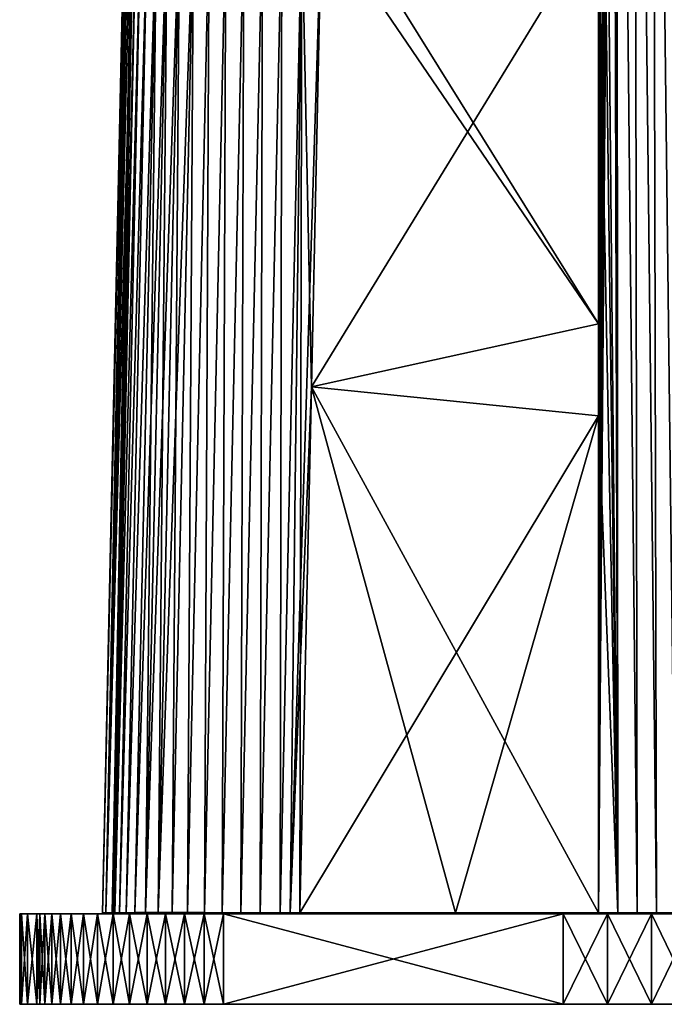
# Model space of a CAD drawing. Header units: millimetres. Extents: x -30 to 76, y -3 to 301.
# Tile 1 of 256: x -30 to 6, y -3 to 51. Entities that reach past the tile are written whole.
import ezdxf

# ---------------------------------------------------------------- set-up
doc = ezdxf.new("R2010")
doc.units = ezdxf.units.MM
doc.header["$LTSCALE"] = 81.481481
for name, color, linetype in [('1', 7, 'CONTINUOUS'), ('2', 7, 'CONTINUOUS'), ('23', 7, 'CONTINUOUS'), ('24', 7, 'CONTINUOUS'), ('25', 7, 'CONTINUOUS'), ('26', 7, 'CONTINUOUS'), ('27', 7, 'CONTINUOUS'), ('28', 7, 'CONTINUOUS'), ('3', 7, 'CONTINUOUS'), ('4', 7, 'CONTINUOUS'), ('422', 7, 'CONTINUOUS'), ('423', 7, 'CONTINUOUS'), ('424', 7, 'CONTINUOUS'), ('425', 7, 'CONTINUOUS'), ('426', 7, 'CONTINUOUS'), ('427', 7, 'CONTINUOUS'), ('428', 7, 'CONTINUOUS'), ('429', 7, 'CONTINUOUS'), ('5', 7, 'CONTINUOUS'), ('6', 7, 'CONTINUOUS')]:
    doc.layers.add(name, color=color, linetype=linetype)

msp = doc.modelspace()

# ---------------------------------------------------------------- linework, layer by layer
at = {"layer": '1', "color": 7, "linetype": 'CONTINUOUS', "true_color": 0xaaaaaa}
for points in [[(-25.433, 2.044, 3.164), (-25.252, 2.045, 9.489), (-23.013, 112, 3.352), (-25.433, 2.044, 3.164)], [(-25.433, 2.044, -3.164), (-25.433, 2.044, 3.164), (-23.044, 112, 0), (-25.433, 2.044, -3.164)], [(-23.044, 112, 0), (-25.433, 2.044, 3.164), (-23.013, 112, 3.352), (-23.044, 112, 0)], [(-25.252, 2.045, -9.489), (-25.433, 2.044, -3.164), (-22.919, 112, -6.702), (-25.252, 2.045, -9.489)], [(-22.919, 112, -6.702), (-25.433, 2.044, -3.164), (-23.013, 112, -3.352), (-22.919, 112, -6.702)], [(-23.013, 112, -3.352), (-25.433, 2.044, -3.164), (-23.044, 112, 0), (-23.013, 112, -3.352)], [(-25.252, 2.045, 9.489), (-24.891, 2.046, 15.807), (-22.762, 112, 10.05), (-25.252, 2.045, 9.489)], [(-23.013, 112, 3.352), (-25.252, 2.045, 9.489), (-22.919, 112, 6.702), (-23.013, 112, 3.352)], [(-22.919, 112, 6.702), (-25.252, 2.045, 9.489), (-22.762, 112, 10.05), (-22.919, 112, 6.702)], [(-23.666, 59.311, -14.552), (-25.252, 2.045, -9.489), (-22.543, 112, -13.394), (-23.666, 59.311, -14.552)], [(-22.543, 112, -13.394), (-25.252, 2.045, -9.489), (-22.762, 112, -10.05), (-22.543, 112, -13.394)], [(-22.762, 112, -10.05), (-25.252, 2.045, -9.489), (-22.919, 112, -6.702), (-22.762, 112, -10.05)], [(-24.891, 2.046, 15.807), (-23.714, 57.094, 14.6), (-22.762, 112, 10.05), (-24.891, 2.046, 15.807)], [(-23.714, 57.094, -14.6), (-25.252, 2.045, -9.489), (-23.666, 59.311, -14.552), (-23.714, 57.094, -14.6)], [(-24.891, 2.046, -15.807), (-25.252, 2.045, -9.489), (-23.714, 57.094, -14.6), (-24.891, 2.046, -15.807)]]:
    msp.add_3dface(points, dxfattribs=at)
at = {"layer": '2', "color": 7, "linetype": 'CONTINUOUS', "true_color": 0xaaaaaa}
for points in [[(-13.896, 31.082, 24.438), (1.958, 56.967, 23.231), (-13.332, 57.02, 23.86), (-13.896, 31.082, 24.438)], [(1.959, 29.492, 23.834), (1.958, 56.967, 23.231), (-13.896, 31.082, 24.438), (1.959, 29.492, 23.834)], [(-14.526, 2.043, 25.084), (1.959, 29.492, 23.834), (-13.896, 31.082, 24.438), (-14.526, 2.043, 25.084)], [(-5.943, 2.043, 24.747), (1.959, 29.492, 23.834), (-14.526, 2.043, 25.084), (-5.943, 2.043, 24.747)], [(1.959, 2.044, 24.436), (1.959, 29.492, 23.834), (-5.943, 2.043, 24.747), (1.959, 2.044, 24.436)]]:
    msp.add_3dface(points, dxfattribs=at)
at = {"layer": '23', "color": 7, "linetype": 'CONTINUOUS', "true_color": 0xaaaaaa}
for points in [[(-24.836, 2.048, 16.354), (-24.891, 2.046, 15.807), (-24.753, 2, 16.897), (-24.836, 2.048, 16.354)], [(-24.753, 2, 16.897), (-24.891, 2.046, 15.807), (-24.891, 2.023, 15.807), (-24.753, 2, 16.897)], [(-24.891, 2, 15.807), (-24.753, 2, 16.897), (-24.891, 2.023, 15.807), (-24.891, 2, 15.807)], [(-24.752, 2.05, 16.897), (-24.836, 2.048, 16.354), (-24.753, 2, 16.897), (-24.752, 2.05, 16.897)], [(-24.496, 2, 17.964), (-24.752, 2.05, 16.897), (-24.753, 2, 16.897), (-24.496, 2, 17.964)], [(-24.495, 2.054, 17.966), (-24.752, 2.05, 16.897), (-24.496, 2, 17.964), (-24.495, 2.054, 17.966)], [(-24.124, 2, 18.997), (-24.495, 2.054, 17.966), (-24.496, 2, 17.964), (-24.124, 2, 18.997)], [(-24.122, 2.057, 18.999), (-24.495, 2.054, 17.966), (-24.124, 2, 18.997), (-24.122, 2.057, 18.999)], [(-23.64, 2, 19.983), (-24.122, 2.057, 18.999), (-24.124, 2, 18.997), (-23.64, 2, 19.983)], [(-23.638, 2.059, 19.985), (-24.122, 2.057, 18.999), (-23.64, 2, 19.983), (-23.638, 2.059, 19.985)], [(-23.051, 2, 20.911), (-23.638, 2.059, 19.985), (-23.64, 2, 19.983), (-23.051, 2, 20.911)], [(-23.049, 2.061, 20.912), (-23.638, 2.059, 19.985), (-23.051, 2, 20.911), (-23.049, 2.061, 20.912)], [(-22.364, 2, 21.768), (-23.049, 2.061, 20.912), (-23.051, 2, 20.911), (-22.364, 2, 21.768)], [(-22.362, 2.061, 21.769), (-23.049, 2.061, 20.912), (-22.364, 2, 21.768), (-22.362, 2.061, 21.769)], [(-21.587, 2, 22.544), (-22.362, 2.061, 21.769), (-22.364, 2, 21.768), (-21.587, 2, 22.544)], [(-21.585, 2.062, 22.544), (-22.362, 2.061, 21.769), (-21.587, 2, 22.544), (-21.585, 2.062, 22.544)], [(-20.73, 2, 23.23), (-21.585, 2.062, 22.544), (-21.587, 2, 22.544), (-20.73, 2, 23.23)], [(-20.728, 2.061, 23.23), (-21.585, 2.062, 22.544), (-20.73, 2, 23.23), (-20.728, 2.061, 23.23)], [(-19.803, 2, 23.818), (-20.728, 2.061, 23.23), (-20.73, 2, 23.23), (-19.803, 2, 23.818)], [(-19.802, 2.06, 23.818), (-20.728, 2.061, 23.23), (-19.803, 2, 23.818), (-19.802, 2.06, 23.818)], [(-18.816, 2, 24.301), (-19.802, 2.06, 23.818), (-19.803, 2, 23.818), (-18.816, 2, 24.301)], [(-18.816, 2.058, 24.3), (-19.802, 2.06, 23.818), (-18.816, 2, 24.301), (-18.816, 2.058, 24.3)], [(-17.783, 2.055, 24.672), (-18.816, 2.058, 24.3), (-18.816, 2, 24.301), (-17.783, 2.055, 24.672)], [(-17.782, 2, 24.673), (-17.783, 2.055, 24.672), (-18.816, 2, 24.301), (-17.782, 2, 24.673)], [(-16.715, 2.051, 24.929), (-17.783, 2.055, 24.672), (-17.782, 2, 24.673), (-16.715, 2.051, 24.929)], [(-16.715, 2, 24.929), (-16.715, 2.051, 24.929), (-17.782, 2, 24.673), (-16.715, 2, 24.929)], [(-15.625, 2.047, 25.066), (-16.715, 2.051, 24.929), (-15.625, 2, 25.067), (-15.625, 2.047, 25.066)], [(-15.625, 2, 25.067), (-16.715, 2.051, 24.929), (-16.715, 2, 24.929), (-15.625, 2, 25.067)], [(-14.526, 2.043, 25.084), (-15.625, 2.047, 25.066), (-14.526, 2.021, 25.084), (-14.526, 2.043, 25.084)], [(-14.526, 2, 25.084), (-15.625, 2.047, 25.066), (-15.625, 2, 25.067), (-14.526, 2, 25.084)], [(-15.625, 2.047, 25.066), (-14.526, 2, 25.084), (-14.526, 2.021, 25.084), (-15.625, 2.047, 25.066)]]:
    msp.add_3dface(points, dxfattribs=at)
at = {"layer": '24', "color": 7, "linetype": 'CONTINUOUS', "true_color": 0xaaaaaa}
for points in [[(1.959, 2.044, 24.436), (-5.943, 2.043, 24.747), (-14.526, 2.021, 25.084), (1.959, 2.044, 24.436)], [(1.959, 2.044, 24.436), (-14.526, 2.021, 25.084), (1.959, 2.022, 24.437), (1.959, 2.044, 24.436)], [(-5.943, 2.043, 24.747), (-14.526, 2.043, 25.084), (-14.526, 2.021, 25.084), (-5.943, 2.043, 24.747)], [(-14.526, 2.021, 25.084), (-14.526, 2, 25.084), (1.959, 2.022, 24.437), (-14.526, 2.021, 25.084)], [(-14.526, 2, 25.084), (-6.28, 2, 24.76), (1.959, 2.022, 24.437), (-14.526, 2, 25.084)], [(-6.28, 2, 24.76), (1.959, 2, 24.437), (1.959, 2.022, 24.437), (-6.28, 2, 24.76)]]:
    msp.add_3dface(points, dxfattribs=at)
at = {"layer": '25', "color": 7, "linetype": 'CONTINUOUS', "true_color": 0xaaaaaa}
for points in [[(3.027, 2.044, 24.371), (1.959, 2.044, 24.436), (4.091, 2, 24.259), (3.027, 2.044, 24.371)], [(1.959, 2.044, 24.436), (1.959, 2.022, 24.437), (4.091, 2, 24.259), (1.959, 2.044, 24.436)], [(1.959, 2.044, -24.436), (3.027, 2.044, -24.371), (1.959, 2.022, -24.437), (1.959, 2.044, -24.436)], [(3.027, 2.044, -24.371), (1.959, 2, -24.437), (1.959, 2.022, -24.437), (3.027, 2.044, -24.371)], [(1.959, 2.022, 24.437), (1.959, 2, 24.437), (4.091, 2, 24.259), (1.959, 2.022, 24.437)], [(1.959, 2, -24.437), (3.027, 2.044, -24.371), (4.091, 2, -24.259), (1.959, 2, -24.437)], [(3.027, 2.044, -24.371), (4.091, 2.044, -24.259), (4.091, 2, -24.259), (3.027, 2.044, -24.371)], [(4.091, 2.044, 24.259), (3.027, 2.044, 24.371), (4.091, 2, 24.259), (4.091, 2.044, 24.259)], [(4.091, 2.044, -24.259), (5.15, 2.044, -24.1), (4.091, 2, -24.259), (4.091, 2.044, -24.259)], [(4.091, 2, -24.259), (5.15, 2.044, -24.1), (6.199, 2, -23.897), (4.091, 2, -24.259)], [(5.15, 2.044, 24.1), (4.091, 2.044, 24.259), (6.199, 2, 23.897), (5.15, 2.044, 24.1)], [(6.199, 2, 23.897), (4.091, 2.044, 24.259), (4.091, 2, 24.259), (6.199, 2, 23.897)], [(5.15, 2.044, -24.1), (6.2, 2.044, -23.896), (6.199, 2, -23.897), (5.15, 2.044, -24.1)], [(6.2, 2.044, 23.896), (5.15, 2.044, 24.1), (6.199, 2, 23.897), (6.2, 2.044, 23.896)]]:
    msp.add_3dface(points, dxfattribs=at)
at = {"layer": '26', "color": 7, "linetype": 'CONTINUOUS', "true_color": 0xaaaaaa}
for points in [[(-14.526, 2.043, -25.084), (-5.943, 2.043, -24.747), (1.959, 2.022, -24.437), (-14.526, 2.043, -25.084)], [(-14.526, 2.043, -25.084), (1.959, 2.022, -24.437), (-14.526, 2.021, -25.084), (-14.526, 2.043, -25.084)], [(-14.526, 2, -25.084), (1.959, 2.022, -24.437), (-6.28, 2, -24.76), (-14.526, 2, -25.084)], [(1.959, 2.022, -24.437), (-14.526, 2, -25.084), (-14.526, 2.021, -25.084), (1.959, 2.022, -24.437)], [(1.959, 2, -24.437), (-6.28, 2, -24.76), (1.959, 2.022, -24.437), (1.959, 2, -24.437)], [(-5.943, 2.043, -24.747), (1.959, 2.044, -24.436), (1.959, 2.022, -24.437), (-5.943, 2.043, -24.747)]]:
    msp.add_3dface(points, dxfattribs=at)
at = {"layer": '27', "color": 7, "linetype": 'CONTINUOUS', "true_color": 0xaaaaaa}
for points in [[(-24.891, 2.046, -15.807), (-24.752, 2.05, -16.897), (-24.891, 2.023, -15.807), (-24.891, 2.046, -15.807)], [(-24.891, 2, -15.807), (-24.752, 2.05, -16.897), (-24.753, 2, -16.897), (-24.891, 2, -15.807)], [(-24.752, 2.05, -16.897), (-24.891, 2, -15.807), (-24.891, 2.023, -15.807), (-24.752, 2.05, -16.897)], [(-24.752, 2.05, -16.897), (-24.495, 2.054, -17.965), (-24.753, 2, -16.897), (-24.752, 2.05, -16.897)], [(-24.753, 2, -16.897), (-24.495, 2.054, -17.965), (-24.496, 2, -17.964), (-24.753, 2, -16.897)], [(-24.496, 2, -17.964), (-24.495, 2.054, -17.965), (-24.123, 2, -18.997), (-24.496, 2, -17.964)], [(-24.495, 2.054, -17.965), (-24.122, 2.057, -18.998), (-24.123, 2, -18.997), (-24.495, 2.054, -17.965)], [(-24.122, 2.057, -18.998), (-23.639, 2.059, -19.983), (-24.123, 2, -18.997), (-24.122, 2.057, -18.998)], [(-24.123, 2, -18.997), (-23.639, 2.059, -19.983), (-23.64, 2, -19.984), (-24.123, 2, -18.997)], [(-23.639, 2.059, -19.983), (-23.05, 2.061, -20.91), (-23.64, 2, -19.984), (-23.639, 2.059, -19.983)], [(-23.64, 2, -19.984), (-23.05, 2.061, -20.91), (-23.051, 2, -20.911), (-23.64, 2, -19.984)], [(-23.05, 2.061, -20.91), (-22.364, 2.061, -21.766), (-23.051, 2, -20.911), (-23.05, 2.061, -20.91)], [(-23.051, 2, -20.911), (-22.364, 2.061, -21.766), (-22.364, 2, -21.768), (-23.051, 2, -20.911)], [(-22.364, 2.061, -21.766), (-21.588, 2.062, -22.542), (-22.364, 2, -21.768), (-22.364, 2.061, -21.766)], [(-22.364, 2, -21.768), (-21.588, 2.062, -22.542), (-21.587, 2, -22.544), (-22.364, 2, -21.768)], [(-21.588, 2.062, -22.542), (-20.731, 2.061, -23.228), (-21.587, 2, -22.544), (-21.588, 2.062, -22.542)], [(-21.587, 2, -22.544), (-20.731, 2.061, -23.228), (-20.73, 2, -23.23), (-21.587, 2, -22.544)], [(-20.731, 2.061, -23.228), (-19.804, 2.06, -23.816), (-20.73, 2, -23.23), (-20.731, 2.061, -23.228)], [(-20.73, 2, -23.23), (-19.804, 2.06, -23.816), (-19.803, 2, -23.818), (-20.73, 2, -23.23)], [(-19.804, 2.06, -23.816), (-18.818, 2.058, -24.299), (-19.803, 2, -23.818), (-19.804, 2.06, -23.816)], [(-19.803, 2, -23.818), (-18.818, 2.058, -24.299), (-18.816, 2, -24.301), (-19.803, 2, -23.818)], [(-18.818, 2.058, -24.299), (-17.784, 2.055, -24.672), (-18.816, 2, -24.301), (-18.818, 2.058, -24.299)], [(-18.816, 2, -24.301), (-17.784, 2.055, -24.672), (-17.782, 2, -24.673), (-18.816, 2, -24.301)], [(-17.784, 2.055, -24.672), (-16.716, 2.051, -24.928), (-17.782, 2, -24.673), (-17.784, 2.055, -24.672)], [(-17.782, 2, -24.673), (-16.716, 2.051, -24.928), (-16.715, 2, -24.929), (-17.782, 2, -24.673)], [(-16.716, 2.051, -24.928), (-15.626, 2.047, -25.066), (-16.715, 2, -24.929), (-16.716, 2.051, -24.928)], [(-16.715, 2, -24.929), (-15.626, 2.047, -25.066), (-15.626, 2, -25.067), (-16.715, 2, -24.929)], [(-15.626, 2.047, -25.066), (-15.076, 2.045, -25.09), (-15.626, 2, -25.067), (-15.626, 2.047, -25.066)], [(-15.626, 2, -25.067), (-15.076, 2.045, -25.09), (-15.076, 2, -25.09), (-15.626, 2, -25.067)], [(-15.076, 2.045, -25.09), (-14.526, 2.043, -25.084), (-15.076, 2, -25.09), (-15.076, 2.045, -25.09)], [(-14.526, 2.043, -25.084), (-14.526, 2.021, -25.084), (-15.076, 2, -25.09), (-14.526, 2.043, -25.084)], [(-14.526, 2.021, -25.084), (-14.526, 2, -25.084), (-15.076, 2, -25.09), (-14.526, 2.021, -25.084)]]:
    msp.add_3dface(points, dxfattribs=at)
at = {"layer": '28', "color": 7, "linetype": 'CONTINUOUS', "true_color": 0xaaaaaa}
for points in [[(-25.252, 2.045, 9.489), (-25.433, 2.044, 3.164), (-25.252, 2, 9.489), (-25.252, 2.045, 9.489)], [(-25.433, 2.044, -3.164), (-25.252, 2.045, -9.489), (-25.433, 2, -3.164), (-25.433, 2.044, -3.164)], [(-25.433, 2, -3.164), (-25.252, 2.045, -9.489), (-25.252, 2, -9.489), (-25.433, 2, -3.164)], [(-25.433, 2.044, 3.164), (-25.433, 2.044, -3.164), (-25.433, 2, 3.164), (-25.433, 2.044, 3.164)], [(-25.252, 2, 9.489), (-25.433, 2.044, 3.164), (-25.433, 2, 3.164), (-25.252, 2, 9.489)], [(-25.433, 2, 3.164), (-25.433, 2.044, -3.164), (-25.433, 2, -3.164), (-25.433, 2, 3.164)], [(-24.891, 2.046, 15.807), (-25.252, 2.045, 9.489), (-24.891, 2.023, 15.807), (-24.891, 2.046, 15.807)], [(-25.252, 2.045, -9.489), (-24.891, 2.046, -15.807), (-25.252, 2, -9.489), (-25.252, 2.045, -9.489)], [(-24.891, 2.046, -15.807), (-24.891, 2.023, -15.807), (-25.252, 2, -9.489), (-24.891, 2.046, -15.807)], [(-25.252, 2.045, 9.489), (-24.891, 2, 15.807), (-24.891, 2.023, 15.807), (-25.252, 2.045, 9.489)], [(-24.891, 2, 15.807), (-25.252, 2.045, 9.489), (-25.252, 2, 9.489), (-24.891, 2, 15.807)], [(-24.891, 2.023, -15.807), (-24.891, 2, -15.807), (-25.252, 2, -9.489), (-24.891, 2.023, -15.807)]]:
    msp.add_3dface(points, dxfattribs=at)
at = {"layer": '3', "color": 7, "linetype": 'CONTINUOUS', "true_color": 0xaaaaaa}
for points in [[(1.956, 112, 22.023), (1.957, 84.47, 22.627), (3.027, 2.044, 24.371), (1.956, 112, 22.023)], [(1.956, 112, 22.023), (3.027, 2.044, 24.371), (2.942, 112, 21.958), (1.956, 112, 22.023)], [(2.942, 112, -21.958), (3.027, 2.044, -24.371), (2.743, 101.746, -22.2), (2.942, 112, -21.958)], [(4.091, 2.044, -24.259), (3.027, 2.044, -24.371), (2.942, 112, -21.958), (4.091, 2.044, -24.259)], [(3.926, 112, -21.849), (4.091, 2.044, -24.259), (2.942, 112, -21.958), (3.926, 112, -21.849)], [(3.027, 2.044, 24.371), (4.091, 2.044, 24.259), (2.942, 112, 21.958), (3.027, 2.044, 24.371)], [(2.942, 112, 21.958), (4.091, 2.044, 24.259), (3.926, 112, 21.849), (2.942, 112, 21.958)], [(5.15, 2.044, -24.1), (4.091, 2.044, -24.259), (3.926, 112, -21.849), (5.15, 2.044, -24.1)], [(4.903, 112, -21.695), (5.15, 2.044, -24.1), (3.926, 112, -21.849), (4.903, 112, -21.695)], [(4.091, 2.044, 24.259), (5.15, 2.044, 24.1), (3.926, 112, 21.849), (4.091, 2.044, 24.259)], [(3.926, 112, 21.849), (5.15, 2.044, 24.1), (4.903, 112, 21.695), (3.926, 112, 21.849)], [(6.2, 2.044, -23.896), (5.15, 2.044, -24.1), (4.903, 112, -21.695), (6.2, 2.044, -23.896)], [(5.873, 112, -21.498), (6.2, 2.044, -23.896), (4.903, 112, -21.695), (5.873, 112, -21.498)], [(5.15, 2.044, 24.1), (6.2, 2.044, 23.896), (4.903, 112, 21.695), (5.15, 2.044, 24.1)], [(4.903, 112, 21.695), (6.2, 2.044, 23.896), (5.873, 112, 21.498), (4.903, 112, 21.695)], [(2.743, 101.746, -22.2), (3.027, 2.044, -24.371), (2.743, 101.357, -22.209), (2.743, 101.746, -22.2)], [(3.027, 2.044, -24.371), (1.959, 2.044, -24.436), (2.743, 101.357, -22.209), (3.027, 2.044, -24.371)], [(2.743, 101.357, -22.209), (1.959, 2.044, -24.436), (2.689, 100.972, -22.222), (2.743, 101.357, -22.209)], [(2.689, 100.972, -22.222), (1.959, 2.044, -24.436), (2.58, 100.598, -22.238), (2.689, 100.972, -22.222)], [(2.58, 100.598, -22.238), (1.959, 2.044, -24.436), (2.419, 100.242, -22.256), (2.58, 100.598, -22.238)], [(2.419, 100.242, -22.256), (1.959, 2.044, -24.436), (2.21, 99.914, -22.276), (2.419, 100.242, -22.256)], [(1.958, 34.568, -23.723), (1.957, 67.093, -23.009), (2.21, 99.914, -22.276), (1.958, 34.568, -23.723)], [(1.959, 2.044, -24.436), (1.958, 34.568, -23.723), (2.21, 99.914, -22.276), (1.959, 2.044, -24.436)], [(1.957, 84.47, 22.627), (1.958, 56.967, 23.231), (3.027, 2.044, 24.371), (1.957, 84.47, 22.627)], [(1.958, 56.967, 23.231), (1.959, 29.492, 23.834), (3.027, 2.044, 24.371), (1.958, 56.967, 23.231)], [(1.959, 29.492, 23.834), (1.959, 2.044, 24.436), (3.027, 2.044, 24.371), (1.959, 29.492, 23.834)]]:
    msp.add_3dface(points, dxfattribs=at)
at = {"layer": '4', "color": 7, "linetype": 'CONTINUOUS', "true_color": 0xaaaaaa}
for points in [[(1.957, 67.093, -23.009), (1.958, 34.568, -23.723), (-13.288, 59.049, -23.815), (1.957, 67.093, -23.009)], [(-13.288, 59.049, -23.815), (1.958, 34.568, -23.723), (-13.332, 57.02, -23.86), (-13.288, 59.049, -23.815)], [(-13.332, 57.02, -23.86), (1.958, 34.568, -23.723), (-13.896, 31.082, -24.438), (-13.332, 57.02, -23.86)], [(1.958, 34.568, -23.723), (1.959, 2.044, -24.436), (-13.896, 31.082, -24.438), (1.958, 34.568, -23.723)], [(-14.526, 2.043, -25.084), (-13.896, 31.082, -24.438), (-5.943, 2.043, -24.747), (-14.526, 2.043, -25.084)], [(-13.896, 31.082, -24.438), (1.959, 2.044, -24.436), (-5.943, 2.043, -24.747), (-13.896, 31.082, -24.438)]]:
    msp.add_3dface(points, dxfattribs=at)
at = {"layer": '422', "color": 7, "linetype": 'CONTINUOUS', "true_color": 0xaaaaaa}
for points in [[(-30, -3), (-29.894, -3, -6.865), (-29.894, -3, 6.865), (-30, -3)], [(-29.894, -3, -6.865), (-29.576, -3, -13.723), (-29.894, -3, 6.865), (-29.894, -3, -6.865)], [(-29.894, -3, 6.865), (-29.576, -3, -13.723), (-29.576, -3, 13.723), (-29.894, -3, 6.865)], [(-29.576, -3, -13.723), (-29.047, -3, -20.568), (-29.576, -3, 13.723), (-29.576, -3, -13.723)], [(-29.576, -3, 13.723), (-29.047, -3, -20.568), (-29.047, -3, 20.568), (-29.576, -3, 13.723)], [(-29.047, -3, -20.568), (-28.89, -3, -21.636), (-29.047, -3, 20.568), (-29.047, -3, -20.568)], [(-29.047, -3, 20.568), (-28.89, -3, -21.636), (-28.89, -3, 21.636), (-29.047, -3, 20.568)], [(-28.89, -3, -21.636), (-28.617, -3, -22.682), (-28.89, -3, 21.636), (-28.89, -3, -21.636)], [(-28.89, -3, 21.636), (-28.617, -3, -22.682), (-28.617, -3, 22.682), (-28.89, -3, 21.636)], [(-28.617, -3, -22.682), (-28.234, -3, -23.692), (-28.617, -3, 22.682), (-28.617, -3, -22.682)], [(-28.617, -3, 22.682), (-28.234, -3, -23.692), (-28.234, -3, 23.692), (-28.617, -3, 22.682)], [(-28.234, -3, -23.692), (-27.744, -3, -24.655), (-28.234, -3, 23.692), (-28.234, -3, -23.692)], [(-28.234, -3, 23.692), (-27.744, -3, -24.655), (-27.744, -3, 24.655), (-28.234, -3, 23.692)], [(-27.744, -3, -24.655), (-27.153, -3, -25.559), (-27.744, -3, 24.655), (-27.744, -3, -24.655)], [(-27.744, -3, 24.655), (-27.153, -3, -25.559), (-27.153, -3, 25.559), (-27.744, -3, 24.655)], [(-27.153, -3, -25.559), (-26.468, -3, -26.394), (-27.153, -3, 25.559), (-27.153, -3, -25.559)], [(-27.153, -3, 25.559), (-26.468, -3, -26.394), (-26.468, -3, 26.394), (-27.153, -3, 25.559)], [(-26.468, -3, -26.394), (-25.696, -3, -27.15), (-26.468, -3, 26.394), (-26.468, -3, -26.394)], [(-26.468, -3, 26.394), (-25.696, -3, -27.15), (-25.696, -3, 27.15), (-26.468, -3, 26.394)], [(-25.696, -3, -27.15), (-24.848, -3, -27.819), (-25.696, -3, 27.15), (-25.696, -3, -27.15)], [(-25.696, -3, 27.15), (-24.848, -3, -27.819), (-24.848, -3, 27.819), (-25.696, -3, 27.15)], [(-24.848, -3, -27.819), (-23.933, -3, -28.393), (-24.848, -3, 27.819), (-24.848, -3, -27.819)], [(-24.848, -3, 27.819), (-23.933, -3, -28.393), (-23.933, -3, 28.393), (-24.848, -3, 27.819)], [(-23.933, -3, -28.393), (-22.961, -3, -28.864), (-23.933, -3, 28.393), (-23.933, -3, -28.393)], [(-23.933, -3, 28.393), (-22.961, -3, -28.864), (-22.961, -3, 28.864), (-23.933, -3, 28.393)], [(-22.961, -3, -28.864), (-21.943, -3, -29.228), (-22.961, -3, 28.864), (-22.961, -3, -28.864)], [(-22.961, -3, 28.864), (-21.943, -3, -29.228), (-21.943, -3, 29.228), (-22.961, -3, 28.864)], [(-21.943, -3, -29.228), (-20.893, -3, -29.479), (-21.943, -3, 29.228), (-21.943, -3, -29.228)], [(-21.943, -3, 29.228), (-20.893, -3, -29.479), (-20.893, -3, 29.479), (-21.943, -3, 29.228)], [(-20.893, -3, -29.479), (-19.821, -3, -29.617), (-20.893, -3, 29.479), (-20.893, -3, -29.479)], [(-20.893, -3, 29.479), (-19.821, -3, -29.617), (-19.821, -3, 29.617), (-20.893, -3, 29.479)], [(-19.821, -3, -29.617), (-18.741, -3, -29.637), (-19.821, -3, 29.617), (-19.821, -3, -29.617)], [(-19.821, -3, 29.617), (-18.741, -3, -29.637), (-18.741, -3, 29.637), (-19.821, -3, 29.617)], [(-18.741, -3, -29.637), (0, -3, -28.983), (-18.741, -3, 29.637), (-18.741, -3, -29.637)], [(-18.741, -3, 29.637), (0, -3, -28.983), (0, -3, 28.983), (-18.741, -3, 29.637)], [(0, -3, 28.983), (0, -3, -28.983), (2.449, -3, -28.964), (0, -3, 28.983)], [(2.449, -3, 28.964), (0, -3, 28.983), (2.449, -3, -28.964), (2.449, -3, 28.964)], [(4.888, -3, 28.738), (2.449, -3, 28.964), (4.888, -3, -28.738), (4.888, -3, 28.738)], [(4.888, -3, -28.738), (2.449, -3, 28.964), (2.449, -3, -28.964), (4.888, -3, -28.738)], [(7.3, -3, 28.307), (4.888, -3, 28.738), (7.3, -3, -28.307), (7.3, -3, 28.307)], [(7.3, -3, -28.307), (4.888, -3, 28.738), (4.888, -3, -28.738), (7.3, -3, -28.307)]]:
    msp.add_3dface(points, dxfattribs=at)
at = {"layer": '423', "color": 7, "linetype": 'CONTINUOUS', "true_color": 0xaaaaaa}
for points in [[(-30, 2), (-29.894, 2, 6.865), (-29.894, 2, -6.865), (-30, 2)], [(-29.894, 2, 6.865), (-29.576, 2, 13.723), (-29.894, 2, -6.865), (-29.894, 2, 6.865)], [(-29.894, 2, -6.865), (-29.576, 2, 13.723), (-29.576, 2, -13.723), (-29.894, 2, -6.865)], [(-29.576, 2, 13.723), (-29.047, 2, 20.568), (-29.576, 2, -13.723), (-29.576, 2, 13.723)], [(-29.576, 2, -13.723), (-29.047, 2, 20.568), (-29.047, 2, -20.568), (-29.576, 2, -13.723)], [(-29.047, 2, 20.568), (-28.89, 2, 21.636), (-29.047, 2, -20.568), (-29.047, 2, 20.568)], [(-29.047, 2, -20.568), (-28.89, 2, 21.636), (-28.89, 2, -21.636), (-29.047, 2, -20.568)], [(-28.89, 2, 21.636), (-28.617, 2, 22.682), (-28.89, 2, -21.636), (-28.89, 2, 21.636)], [(-28.89, 2, -21.636), (-28.617, 2, 22.682), (-28.617, 2, -22.682), (-28.89, 2, -21.636)], [(-28.617, 2, 22.682), (-28.234, 2, 23.692), (-28.617, 2, -22.682), (-28.617, 2, 22.682)], [(-28.617, 2, -22.682), (-28.234, 2, 23.692), (-28.234, 2, -23.692), (-28.617, 2, -22.682)], [(-28.234, 2, 23.692), (-27.744, 2, 24.655), (-28.234, 2, -23.692), (-28.234, 2, 23.692)], [(-28.234, 2, -23.692), (-27.744, 2, 24.655), (-27.744, 2, -24.655), (-28.234, 2, -23.692)], [(-27.744, 2, 24.655), (-27.153, 2, 25.559), (-27.744, 2, -24.655), (-27.744, 2, 24.655)], [(-27.744, 2, -24.655), (-27.153, 2, 25.559), (-27.153, 2, -25.559), (-27.744, 2, -24.655)], [(-27.153, 2, 25.559), (-26.468, 2, 26.394), (-27.153, 2, -25.559), (-27.153, 2, 25.559)], [(-27.153, 2, -25.559), (-26.468, 2, 26.394), (-26.468, 2, -26.394), (-27.153, 2, -25.559)], [(-26.468, 2, 26.394), (-25.696, 2, 27.15), (-26.468, 2, -26.394), (-26.468, 2, 26.394)], [(-26.468, 2, -26.394), (-25.696, 2, 27.15), (-25.696, 2, -27.15), (-26.468, 2, -26.394)], [(-25.252, 2, -9.489), (-24.891, 2, -15.807), (-25.696, 2, -27.15), (-25.252, 2, -9.489)], [(-25.696, 2, -27.15), (-24.891, 2, -15.807), (-24.848, 2, -27.819), (-25.696, 2, -27.15)], [(-25.433, 2, 3.164), (-25.433, 2, -3.164), (-25.696, 2, -27.15), (-25.433, 2, 3.164)], [(-24.848, 2, 27.819), (-25.433, 2, 3.164), (-25.696, 2, 27.15), (-24.848, 2, 27.819)], [(-25.696, 2, 27.15), (-25.433, 2, 3.164), (-25.696, 2, -27.15), (-25.696, 2, 27.15)], [(-25.433, 2, -3.164), (-25.252, 2, -9.489), (-25.696, 2, -27.15), (-25.433, 2, -3.164)], [(-25.252, 2, 9.489), (-25.433, 2, 3.164), (-24.848, 2, 27.819), (-25.252, 2, 9.489)], [(-24.891, 2, 15.807), (-25.252, 2, 9.489), (-24.848, 2, 27.819), (-24.891, 2, 15.807)], [(-24.753, 2, 16.897), (-24.891, 2, 15.807), (-24.848, 2, 27.819), (-24.753, 2, 16.897)], [(-24.891, 2, -15.807), (-24.753, 2, -16.897), (-24.848, 2, -27.819), (-24.891, 2, -15.807)], [(-23.933, 2, 28.393), (-24.753, 2, 16.897), (-24.848, 2, 27.819), (-23.933, 2, 28.393)], [(-24.753, 2, -16.897), (-24.496, 2, -17.964), (-24.848, 2, -27.819), (-24.753, 2, -16.897)], [(-24.496, 2, -17.964), (-24.123, 2, -18.997), (-24.848, 2, -27.819), (-24.496, 2, -17.964)], [(-24.848, 2, -27.819), (-24.123, 2, -18.997), (-23.933, 2, -28.393), (-24.848, 2, -27.819)], [(-24.496, 2, 17.964), (-24.753, 2, 16.897), (-23.933, 2, 28.393), (-24.496, 2, 17.964)], [(-24.124, 2, 18.997), (-24.496, 2, 17.964), (-23.933, 2, 28.393), (-24.124, 2, 18.997)], [(-23.64, 2, 19.983), (-24.124, 2, 18.997), (-23.933, 2, 28.393), (-23.64, 2, 19.983)], [(-24.123, 2, -18.997), (-23.64, 2, -19.984), (-23.933, 2, -28.393), (-24.123, 2, -18.997)], [(-22.961, 2, 28.864), (-23.64, 2, 19.983), (-23.933, 2, 28.393), (-22.961, 2, 28.864)], [(-23.64, 2, -19.984), (-23.051, 2, -20.911), (-23.933, 2, -28.393), (-23.64, 2, -19.984)], [(-23.933, 2, -28.393), (-23.051, 2, -20.911), (-22.961, 2, -28.864), (-23.933, 2, -28.393)], [(-23.051, 2, 20.911), (-23.64, 2, 19.983), (-22.961, 2, 28.864), (-23.051, 2, 20.911)], [(-22.364, 2, 21.768), (-23.051, 2, 20.911), (-22.961, 2, 28.864), (-22.364, 2, 21.768)], [(-23.051, 2, -20.911), (-22.364, 2, -21.768), (-22.961, 2, -28.864), (-23.051, 2, -20.911)], [(-21.943, 2, 29.228), (-22.364, 2, 21.768), (-22.961, 2, 28.864), (-21.943, 2, 29.228)], [(-22.961, 2, -28.864), (-22.364, 2, -21.768), (-21.943, 2, -29.228), (-22.961, 2, -28.864)], [(-21.587, 2, 22.544), (-22.364, 2, 21.768), (-21.943, 2, 29.228), (-21.587, 2, 22.544)], [(-22.364, 2, -21.768), (-21.587, 2, -22.544), (-21.943, 2, -29.228), (-22.364, 2, -21.768)], [(-20.893, 2, 29.479), (-21.587, 2, 22.544), (-21.943, 2, 29.228), (-20.893, 2, 29.479)], [(-21.943, 2, -29.228), (-21.587, 2, -22.544), (-20.893, 2, -29.479), (-21.943, 2, -29.228)], [(-20.73, 2, 23.23), (-21.587, 2, 22.544), (-20.893, 2, 29.479), (-20.73, 2, 23.23)], [(-21.587, 2, -22.544), (-20.73, 2, -23.23), (-20.893, 2, -29.479), (-21.587, 2, -22.544)], [(-19.821, 2, 29.617), (-20.73, 2, 23.23), (-20.893, 2, 29.479), (-19.821, 2, 29.617)], [(-20.893, 2, -29.479), (-20.73, 2, -23.23), (-19.821, 2, -29.617), (-20.893, 2, -29.479)], [(-19.803, 2, 23.818), (-20.73, 2, 23.23), (-19.821, 2, 29.617), (-19.803, 2, 23.818)], [(-20.73, 2, -23.23), (-19.803, 2, -23.818), (-19.821, 2, -29.617), (-20.73, 2, -23.23)], [(-18.741, 2, 29.637), (-19.803, 2, 23.818), (-19.821, 2, 29.617), (-18.741, 2, 29.637)], [(-19.803, 2, -23.818), (-18.816, 2, -24.301), (-19.821, 2, -29.617), (-19.803, 2, -23.818)], [(-19.821, 2, -29.617), (-18.816, 2, -24.301), (-18.741, 2, -29.637), (-19.821, 2, -29.617)], [(-18.816, 2, 24.301), (-19.803, 2, 23.818), (-18.741, 2, 29.637), (-18.816, 2, 24.301)], [(-17.782, 2, 24.673), (-18.816, 2, 24.301), (-18.741, 2, 29.637), (-17.782, 2, 24.673)], [(-18.816, 2, -24.301), (-17.782, 2, -24.673), (-18.741, 2, -29.637), (-18.816, 2, -24.301)], [(0, 2, 28.983), (-17.782, 2, 24.673), (-18.741, 2, 29.637), (0, 2, 28.983)], [(-14.526, 2, -25.084), (-6.28, 2, -24.76), (-18.741, 2, -29.637), (-14.526, 2, -25.084)], [(-15.076, 2, -25.09), (-14.526, 2, -25.084), (-18.741, 2, -29.637), (-15.076, 2, -25.09)], [(-6.28, 2, -24.76), (0, 2, -28.983), (-18.741, 2, -29.637), (-6.28, 2, -24.76)], [(-17.782, 2, -24.673), (-16.715, 2, -24.929), (-18.741, 2, -29.637), (-17.782, 2, -24.673)], [(-16.715, 2, -24.929), (-15.626, 2, -25.067), (-18.741, 2, -29.637), (-16.715, 2, -24.929)], [(-15.626, 2, -25.067), (-15.076, 2, -25.09), (-18.741, 2, -29.637), (-15.626, 2, -25.067)], [(-16.715, 2, 24.929), (-17.782, 2, 24.673), (0, 2, 28.983), (-16.715, 2, 24.929)], [(-15.625, 2, 25.067), (-16.715, 2, 24.929), (0, 2, 28.983), (-15.625, 2, 25.067)], [(-14.526, 2, 25.084), (-15.625, 2, 25.067), (0, 2, 28.983), (-14.526, 2, 25.084)], [(-6.28, 2, 24.76), (-14.526, 2, 25.084), (0, 2, 28.983), (-6.28, 2, 24.76)], [(1.959, 2, 24.437), (-6.28, 2, 24.76), (0, 2, 28.983), (1.959, 2, 24.437)], [(-6.28, 2, -24.76), (1.959, 2, -24.437), (0, 2, -28.983), (-6.28, 2, -24.76)], [(2.449, 2, 28.964), (1.959, 2, 24.437), (0, 2, 28.983), (2.449, 2, 28.964)], [(0, 2, -28.983), (1.959, 2, -24.437), (2.449, 2, -28.964), (0, 2, -28.983)], [(4.091, 2, 24.259), (1.959, 2, 24.437), (2.449, 2, 28.964), (4.091, 2, 24.259)], [(1.959, 2, -24.437), (4.091, 2, -24.259), (2.449, 2, -28.964), (1.959, 2, -24.437)], [(2.449, 2, -28.964), (4.091, 2, -24.259), (4.888, 2, -28.738), (2.449, 2, -28.964)], [(4.888, 2, 28.738), (4.091, 2, 24.259), (2.449, 2, 28.964), (4.888, 2, 28.738)], [(4.091, 2, -24.259), (6.199, 2, -23.897), (4.888, 2, -28.738), (4.091, 2, -24.259)], [(6.199, 2, 23.897), (4.091, 2, 24.259), (4.888, 2, 28.738), (6.199, 2, 23.897)], [(4.888, 2, -28.738), (6.199, 2, -23.897), (7.3, 2, -28.307), (4.888, 2, -28.738)], [(7.3, 2, 28.307), (6.199, 2, 23.897), (4.888, 2, 28.738), (7.3, 2, 28.307)]]:
    msp.add_3dface(points, dxfattribs=at)
at = {"layer": '424', "color": 7, "linetype": 'CONTINUOUS', "true_color": 0xaaaaaa}
for points in [[(0, -3, -28.983), (-18.741, -3, -29.637), (0, 2, -28.983), (0, -3, -28.983)], [(0, 2, -28.983), (-18.741, -3, -29.637), (-18.741, 2, -29.637), (0, 2, -28.983)]]:
    msp.add_3dface(points, dxfattribs=at)
at = {"layer": '425', "color": 7, "linetype": 'CONTINUOUS', "true_color": 0xaaaaaa}
for points in [[(-28.89, -3, -21.636), (-29.047, -3, -20.568), (-28.89, 2, -21.636), (-28.89, -3, -21.636)], [(-29.047, -3, -20.568), (-29.047, 2, -20.568), (-28.89, 2, -21.636), (-29.047, -3, -20.568)], [(-28.617, -3, -22.682), (-28.89, -3, -21.636), (-28.617, 2, -22.682), (-28.617, -3, -22.682)], [(-28.89, -3, -21.636), (-28.89, 2, -21.636), (-28.617, 2, -22.682), (-28.89, -3, -21.636)], [(-28.234, -3, -23.692), (-28.617, -3, -22.682), (-28.234, 2, -23.692), (-28.234, -3, -23.692)], [(-28.617, -3, -22.682), (-28.617, 2, -22.682), (-28.234, 2, -23.692), (-28.617, -3, -22.682)], [(-27.744, -3, -24.655), (-28.234, -3, -23.692), (-27.744, 2, -24.655), (-27.744, -3, -24.655)], [(-28.234, -3, -23.692), (-28.234, 2, -23.692), (-27.744, 2, -24.655), (-28.234, -3, -23.692)], [(-27.153, -3, -25.559), (-27.744, -3, -24.655), (-27.153, 2, -25.559), (-27.153, -3, -25.559)], [(-27.744, -3, -24.655), (-27.744, 2, -24.655), (-27.153, 2, -25.559), (-27.744, -3, -24.655)], [(-26.468, -3, -26.394), (-27.153, -3, -25.559), (-26.468, 2, -26.394), (-26.468, -3, -26.394)], [(-27.153, -3, -25.559), (-27.153, 2, -25.559), (-26.468, 2, -26.394), (-27.153, -3, -25.559)], [(-25.696, -3, -27.15), (-26.468, -3, -26.394), (-25.696, 2, -27.15), (-25.696, -3, -27.15)], [(-26.468, -3, -26.394), (-26.468, 2, -26.394), (-25.696, 2, -27.15), (-26.468, -3, -26.394)], [(-24.848, -3, -27.819), (-25.696, -3, -27.15), (-24.848, 2, -27.819), (-24.848, -3, -27.819)], [(-25.696, -3, -27.15), (-25.696, 2, -27.15), (-24.848, 2, -27.819), (-25.696, -3, -27.15)], [(-23.933, -3, -28.393), (-24.848, -3, -27.819), (-23.933, 2, -28.393), (-23.933, -3, -28.393)], [(-24.848, -3, -27.819), (-24.848, 2, -27.819), (-23.933, 2, -28.393), (-24.848, -3, -27.819)], [(-22.961, -3, -28.864), (-23.933, -3, -28.393), (-22.961, 2, -28.864), (-22.961, -3, -28.864)], [(-23.933, -3, -28.393), (-23.933, 2, -28.393), (-22.961, 2, -28.864), (-23.933, -3, -28.393)], [(-21.943, -3, -29.228), (-22.961, -3, -28.864), (-21.943, 2, -29.228), (-21.943, -3, -29.228)], [(-22.961, -3, -28.864), (-22.961, 2, -28.864), (-21.943, 2, -29.228), (-22.961, -3, -28.864)], [(-20.893, -3, -29.479), (-21.943, -3, -29.228), (-20.893, 2, -29.479), (-20.893, -3, -29.479)], [(-21.943, -3, -29.228), (-21.943, 2, -29.228), (-20.893, 2, -29.479), (-21.943, -3, -29.228)], [(-19.821, -3, -29.617), (-20.893, -3, -29.479), (-19.821, 2, -29.617), (-19.821, -3, -29.617)], [(-20.893, -3, -29.479), (-20.893, 2, -29.479), (-19.821, 2, -29.617), (-20.893, -3, -29.479)], [(-18.741, -3, -29.637), (-19.821, -3, -29.617), (-18.741, 2, -29.637), (-18.741, -3, -29.637)], [(-19.821, -3, -29.617), (-19.821, 2, -29.617), (-18.741, 2, -29.637), (-19.821, -3, -29.617)]]:
    msp.add_3dface(points, dxfattribs=at)
at = {"layer": '426', "color": 7, "linetype": 'CONTINUOUS', "true_color": 0xaaaaaa}
for points in [[(-29.894, -3, -6.865), (-30, -3), (-29.894, 2, -6.865), (-29.894, -3, -6.865)], [(-30, -3), (-29.894, -3, 6.865), (-30, 2), (-30, -3)], [(-30, -3), (-30, 2), (-29.894, 2, -6.865), (-30, -3)], [(-29.894, -3, 6.865), (-29.894, 2, 6.865), (-30, 2), (-29.894, -3, 6.865)], [(-29.576, -3, -13.723), (-29.894, -3, -6.865), (-29.576, 2, -13.723), (-29.576, -3, -13.723)], [(-29.894, -3, -6.865), (-29.894, 2, -6.865), (-29.576, 2, -13.723), (-29.894, -3, -6.865)], [(-29.894, -3, 6.865), (-29.576, -3, 13.723), (-29.894, 2, 6.865), (-29.894, -3, 6.865)], [(-29.576, -3, 13.723), (-29.576, 2, 13.723), (-29.894, 2, 6.865), (-29.576, -3, 13.723)], [(-29.047, -3, -20.568), (-29.576, -3, -13.723), (-29.047, 2, -20.568), (-29.047, -3, -20.568)], [(-29.576, -3, -13.723), (-29.576, 2, -13.723), (-29.047, 2, -20.568), (-29.576, -3, -13.723)], [(-29.576, -3, 13.723), (-29.047, -3, 20.568), (-29.576, 2, 13.723), (-29.576, -3, 13.723)], [(-29.047, -3, 20.568), (-29.047, 2, 20.568), (-29.576, 2, 13.723), (-29.047, -3, 20.568)]]:
    msp.add_3dface(points, dxfattribs=at)
at = {"layer": '427', "color": 7, "linetype": 'CONTINUOUS', "true_color": 0xaaaaaa}
for points in [[(-29.047, -3, 20.568), (-28.89, -3, 21.636), (-29.047, 2, 20.568), (-29.047, -3, 20.568)], [(-28.89, -3, 21.636), (-28.89, 2, 21.636), (-29.047, 2, 20.568), (-28.89, -3, 21.636)], [(-28.89, -3, 21.636), (-28.617, -3, 22.682), (-28.89, 2, 21.636), (-28.89, -3, 21.636)], [(-28.617, -3, 22.682), (-28.617, 2, 22.682), (-28.89, 2, 21.636), (-28.617, -3, 22.682)], [(-28.617, -3, 22.682), (-28.234, -3, 23.692), (-28.617, 2, 22.682), (-28.617, -3, 22.682)], [(-28.234, -3, 23.692), (-28.234, 2, 23.692), (-28.617, 2, 22.682), (-28.234, -3, 23.692)], [(-28.234, -3, 23.692), (-27.744, -3, 24.655), (-28.234, 2, 23.692), (-28.234, -3, 23.692)], [(-27.744, -3, 24.655), (-27.744, 2, 24.655), (-28.234, 2, 23.692), (-27.744, -3, 24.655)], [(-27.744, -3, 24.655), (-27.153, -3, 25.559), (-27.744, 2, 24.655), (-27.744, -3, 24.655)], [(-27.153, -3, 25.559), (-27.153, 2, 25.559), (-27.744, 2, 24.655), (-27.153, -3, 25.559)], [(-27.153, -3, 25.559), (-26.468, -3, 26.394), (-27.153, 2, 25.559), (-27.153, -3, 25.559)], [(-26.468, -3, 26.394), (-26.468, 2, 26.394), (-27.153, 2, 25.559), (-26.468, -3, 26.394)], [(-26.468, -3, 26.394), (-25.696, -3, 27.15), (-26.468, 2, 26.394), (-26.468, -3, 26.394)], [(-25.696, -3, 27.15), (-25.696, 2, 27.15), (-26.468, 2, 26.394), (-25.696, -3, 27.15)], [(-25.696, -3, 27.15), (-24.848, -3, 27.819), (-25.696, 2, 27.15), (-25.696, -3, 27.15)], [(-24.848, -3, 27.819), (-24.848, 2, 27.819), (-25.696, 2, 27.15), (-24.848, -3, 27.819)], [(-24.848, -3, 27.819), (-23.933, -3, 28.393), (-24.848, 2, 27.819), (-24.848, -3, 27.819)], [(-23.933, -3, 28.393), (-23.933, 2, 28.393), (-24.848, 2, 27.819), (-23.933, -3, 28.393)], [(-23.933, -3, 28.393), (-22.961, -3, 28.864), (-23.933, 2, 28.393), (-23.933, -3, 28.393)], [(-22.961, -3, 28.864), (-22.961, 2, 28.864), (-23.933, 2, 28.393), (-22.961, -3, 28.864)], [(-22.961, -3, 28.864), (-21.943, -3, 29.228), (-22.961, 2, 28.864), (-22.961, -3, 28.864)], [(-21.943, -3, 29.228), (-21.943, 2, 29.228), (-22.961, 2, 28.864), (-21.943, -3, 29.228)], [(-21.943, -3, 29.228), (-20.893, -3, 29.479), (-21.943, 2, 29.228), (-21.943, -3, 29.228)], [(-20.893, -3, 29.479), (-20.893, 2, 29.479), (-21.943, 2, 29.228), (-20.893, -3, 29.479)], [(-20.893, -3, 29.479), (-19.821, -3, 29.617), (-20.893, 2, 29.479), (-20.893, -3, 29.479)], [(-19.821, -3, 29.617), (-19.821, 2, 29.617), (-20.893, 2, 29.479), (-19.821, -3, 29.617)], [(-19.821, -3, 29.617), (-18.741, -3, 29.637), (-19.821, 2, 29.617), (-19.821, -3, 29.617)], [(-18.741, -3, 29.637), (-18.741, 2, 29.637), (-19.821, 2, 29.617), (-18.741, -3, 29.637)]]:
    msp.add_3dface(points, dxfattribs=at)
at = {"layer": '428', "color": 7, "linetype": 'CONTINUOUS', "true_color": 0xaaaaaa}
for points in [[(-18.741, -3, 29.637), (0, -3, 28.983), (-18.741, 2, 29.637), (-18.741, -3, 29.637)], [(0, -3, 28.983), (0, 2, 28.983), (-18.741, 2, 29.637), (0, -3, 28.983)]]:
    msp.add_3dface(points, dxfattribs=at)
at = {"layer": '429', "color": 7, "linetype": 'CONTINUOUS', "true_color": 0xaaaaaa}
for points in [[(2.449, -3, -28.964), (0, -3, -28.983), (2.449, 2, -28.964), (2.449, -3, -28.964)], [(0, -3, -28.983), (0, 2, -28.983), (2.449, 2, -28.964), (0, -3, -28.983)], [(0, -3, 28.983), (2.449, -3, 28.964), (0, 2, 28.983), (0, -3, 28.983)], [(2.449, -3, 28.964), (2.449, 2, 28.964), (0, 2, 28.983), (2.449, -3, 28.964)], [(2.449, -3, 28.964), (4.888, -3, 28.738), (2.449, 2, 28.964), (2.449, -3, 28.964)], [(4.888, -3, 28.738), (4.888, 2, 28.738), (2.449, 2, 28.964), (4.888, -3, 28.738)], [(4.888, -3, -28.738), (2.449, -3, -28.964), (4.888, 2, -28.738), (4.888, -3, -28.738)], [(2.449, -3, -28.964), (2.449, 2, -28.964), (4.888, 2, -28.738), (2.449, -3, -28.964)], [(4.888, -3, 28.738), (7.3, -3, 28.307), (4.888, 2, 28.738), (4.888, -3, 28.738)], [(7.3, -3, 28.307), (7.3, 2, 28.307), (4.888, 2, 28.738), (7.3, -3, 28.307)], [(7.3, -3, -28.307), (4.888, -3, -28.738), (7.3, 2, -28.307), (7.3, -3, -28.307)], [(4.888, -3, -28.738), (4.888, 2, -28.738), (7.3, 2, -28.307), (4.888, -3, -28.738)]]:
    msp.add_3dface(points, dxfattribs=at)
at = {"layer": '5', "color": 7, "linetype": 'CONTINUOUS', "true_color": 0xaaaaaa}
for points in [[(-24.891, 2.046, -15.807), (-23.714, 57.094, -14.6), (-23.575, 57.02, -15.692), (-24.891, 2.046, -15.807)], [(-22.455, 57.065, -18.776), (-21.864, 57.073, -19.702), (-23.05, 2.061, -20.91), (-22.455, 57.065, -18.776)], [(-23.05, 2.061, -20.91), (-21.864, 57.073, -19.702), (-22.364, 2.061, -21.766), (-23.05, 2.061, -20.91)], [(-21.864, 57.073, -19.702), (-21.176, 57.077, -20.557), (-22.364, 2.061, -21.766), (-21.864, 57.073, -19.702)], [(-22.364, 2.061, -21.766), (-21.176, 57.077, -20.557), (-21.588, 2.062, -22.542), (-22.364, 2.061, -21.766)], [(-21.176, 57.077, -20.557), (-20.397, 57.078, -21.332), (-21.588, 2.062, -22.542), (-21.176, 57.077, -20.557)], [(-21.588, 2.062, -22.542), (-20.397, 57.078, -21.332), (-20.731, 2.061, -23.228), (-21.588, 2.062, -22.542)], [(-20.397, 57.078, -21.332), (-19.539, 57.075, -22.017), (-20.731, 2.061, -23.228), (-20.397, 57.078, -21.332)], [(-20.731, 2.061, -23.228), (-19.539, 57.075, -22.017), (-19.804, 2.06, -23.816), (-20.731, 2.061, -23.228)], [(-19.539, 57.075, -22.017), (-18.61, 57.068, -22.604), (-19.804, 2.06, -23.816), (-19.539, 57.075, -22.017)], [(-24.891, 2.046, -15.807), (-23.575, 57.02, -15.692), (-24.752, 2.05, -16.897), (-24.891, 2.046, -15.807)], [(-23.575, 57.02, -15.692), (-23.316, 57.038, -16.759), (-24.752, 2.05, -16.897), (-23.575, 57.02, -15.692)], [(-24.752, 2.05, -16.897), (-23.316, 57.038, -16.759), (-24.495, 2.054, -17.965), (-24.752, 2.05, -16.897)], [(-23.316, 57.038, -16.759), (-22.941, 57.053, -17.791), (-24.495, 2.054, -17.965), (-23.316, 57.038, -16.759)], [(-24.495, 2.054, -17.965), (-22.941, 57.053, -17.791), (-24.122, 2.057, -18.998), (-24.495, 2.054, -17.965)], [(-22.941, 57.053, -17.791), (-22.455, 57.065, -18.776), (-24.122, 2.057, -18.998), (-22.941, 57.053, -17.791)], [(-24.122, 2.057, -18.998), (-22.455, 57.065, -18.776), (-23.639, 2.059, -19.983), (-24.122, 2.057, -18.998)], [(-23.639, 2.059, -19.983), (-22.455, 57.065, -18.776), (-23.05, 2.061, -20.91), (-23.639, 2.059, -19.983)], [(-19.804, 2.06, -23.816), (-18.61, 57.068, -22.604), (-18.818, 2.058, -24.299), (-19.804, 2.06, -23.816)], [(-18.61, 57.068, -22.604), (-17.623, 57.058, -23.085), (-18.818, 2.058, -24.299), (-18.61, 57.068, -22.604)], [(-18.818, 2.058, -24.299), (-17.623, 57.058, -23.085), (-17.784, 2.055, -24.672), (-18.818, 2.058, -24.299)], [(-17.623, 57.058, -23.085), (-16.589, 57.044, -23.455), (-17.784, 2.055, -24.672), (-17.623, 57.058, -23.085)], [(-17.784, 2.055, -24.672), (-16.589, 57.044, -23.455), (-16.716, 2.051, -24.928), (-17.784, 2.055, -24.672)], [(-16.589, 57.044, -23.455), (-15.521, 57.027, -23.71), (-16.716, 2.051, -24.928), (-16.589, 57.044, -23.455)], [(-16.716, 2.051, -24.928), (-15.521, 57.027, -23.71), (-15.626, 2.047, -25.066), (-16.716, 2.051, -24.928)], [(-15.521, 57.027, -23.71), (-14.431, 57.007, -23.845), (-15.626, 2.047, -25.066), (-15.521, 57.027, -23.71)], [(-15.626, 2.047, -25.066), (-14.431, 57.007, -23.845), (-15.076, 2.045, -25.09), (-15.626, 2.047, -25.066)], [(-13.332, 57.02, -23.86), (-13.896, 31.082, -24.438), (-15.076, 2.045, -25.09), (-13.332, 57.02, -23.86)], [(-14.431, 57.007, -23.845), (-13.332, 57.02, -23.86), (-15.076, 2.045, -25.09), (-14.431, 57.007, -23.845)], [(-13.896, 31.082, -24.438), (-14.526, 2.043, -25.084), (-15.076, 2.045, -25.09), (-13.896, 31.082, -24.438)]]:
    msp.add_3dface(points, dxfattribs=at)
at = {"layer": '6', "color": 7, "linetype": 'CONTINUOUS', "true_color": 0xaaaaaa}
for points in [[(-23.714, 57.094, 14.6), (-24.891, 2.046, 15.807), (-24.836, 2.048, 16.354), (-23.714, 57.094, 14.6)], [(-23.575, 57.02, 15.692), (-23.714, 57.094, 14.6), (-24.836, 2.048, 16.354), (-23.575, 57.02, 15.692)], [(-21.864, 57.073, 19.702), (-22.455, 57.065, 18.776), (-23.638, 2.059, 19.985), (-21.864, 57.073, 19.702)], [(-23.049, 2.061, 20.912), (-21.864, 57.073, 19.702), (-23.638, 2.059, 19.985), (-23.049, 2.061, 20.912)], [(-21.176, 57.077, 20.557), (-21.864, 57.073, 19.702), (-23.049, 2.061, 20.912), (-21.176, 57.077, 20.557)], [(-22.362, 2.061, 21.769), (-21.176, 57.077, 20.557), (-23.049, 2.061, 20.912), (-22.362, 2.061, 21.769)], [(-20.397, 57.078, 21.332), (-21.176, 57.077, 20.557), (-22.362, 2.061, 21.769), (-20.397, 57.078, 21.332)], [(-21.585, 2.062, 22.544), (-20.397, 57.078, 21.332), (-22.362, 2.061, 21.769), (-21.585, 2.062, 22.544)], [(-20.728, 2.061, 23.23), (-20.397, 57.078, 21.332), (-21.585, 2.062, 22.544), (-20.728, 2.061, 23.23)], [(-19.539, 57.075, 22.017), (-20.397, 57.078, 21.332), (-20.728, 2.061, 23.23), (-19.539, 57.075, 22.017)], [(-19.802, 2.06, 23.818), (-19.539, 57.075, 22.017), (-20.728, 2.061, 23.23), (-19.802, 2.06, 23.818)], [(-18.61, 57.068, 22.604), (-19.539, 57.075, 22.017), (-19.802, 2.06, 23.818), (-18.61, 57.068, 22.604)], [(-24.752, 2.05, 16.897), (-23.575, 57.02, 15.692), (-24.836, 2.048, 16.354), (-24.752, 2.05, 16.897)], [(-23.316, 57.038, 16.759), (-23.575, 57.02, 15.692), (-24.752, 2.05, 16.897), (-23.316, 57.038, 16.759)], [(-24.495, 2.054, 17.966), (-23.316, 57.038, 16.759), (-24.752, 2.05, 16.897), (-24.495, 2.054, 17.966)], [(-22.941, 57.053, 17.791), (-23.316, 57.038, 16.759), (-24.495, 2.054, 17.966), (-22.941, 57.053, 17.791)], [(-24.122, 2.057, 18.999), (-22.941, 57.053, 17.791), (-24.495, 2.054, 17.966), (-24.122, 2.057, 18.999)], [(-22.455, 57.065, 18.776), (-22.941, 57.053, 17.791), (-24.122, 2.057, 18.999), (-22.455, 57.065, 18.776)], [(-23.638, 2.059, 19.985), (-22.455, 57.065, 18.776), (-24.122, 2.057, 18.999), (-23.638, 2.059, 19.985)], [(-18.816, 2.058, 24.3), (-18.61, 57.068, 22.604), (-19.802, 2.06, 23.818), (-18.816, 2.058, 24.3)], [(-17.623, 57.058, 23.085), (-18.61, 57.068, 22.604), (-18.816, 2.058, 24.3), (-17.623, 57.058, 23.085)], [(-17.783, 2.055, 24.672), (-17.623, 57.058, 23.085), (-18.816, 2.058, 24.3), (-17.783, 2.055, 24.672)], [(-16.589, 57.044, 23.455), (-17.623, 57.058, 23.085), (-17.783, 2.055, 24.672), (-16.589, 57.044, 23.455)], [(-16.715, 2.051, 24.929), (-16.589, 57.044, 23.455), (-17.783, 2.055, 24.672), (-16.715, 2.051, 24.929)], [(-15.521, 57.027, 23.71), (-16.589, 57.044, 23.455), (-16.715, 2.051, 24.929), (-15.521, 57.027, 23.71)], [(-15.625, 2.047, 25.066), (-15.521, 57.027, 23.71), (-16.715, 2.051, 24.929), (-15.625, 2.047, 25.066)], [(-14.431, 57.007, 23.845), (-15.521, 57.027, 23.71), (-15.625, 2.047, 25.066), (-14.431, 57.007, 23.845)], [(-14.526, 2.043, 25.084), (-14.431, 57.007, 23.845), (-15.625, 2.047, 25.066), (-14.526, 2.043, 25.084)], [(-14.526, 2.043, 25.084), (-13.896, 31.082, 24.438), (-14.431, 57.007, 23.845), (-14.526, 2.043, 25.084)], [(-13.896, 31.082, 24.438), (-13.332, 57.02, 23.86), (-14.431, 57.007, 23.845), (-13.896, 31.082, 24.438)]]:
    msp.add_3dface(points, dxfattribs=at)

doc.saveas('drawing.dxf')
